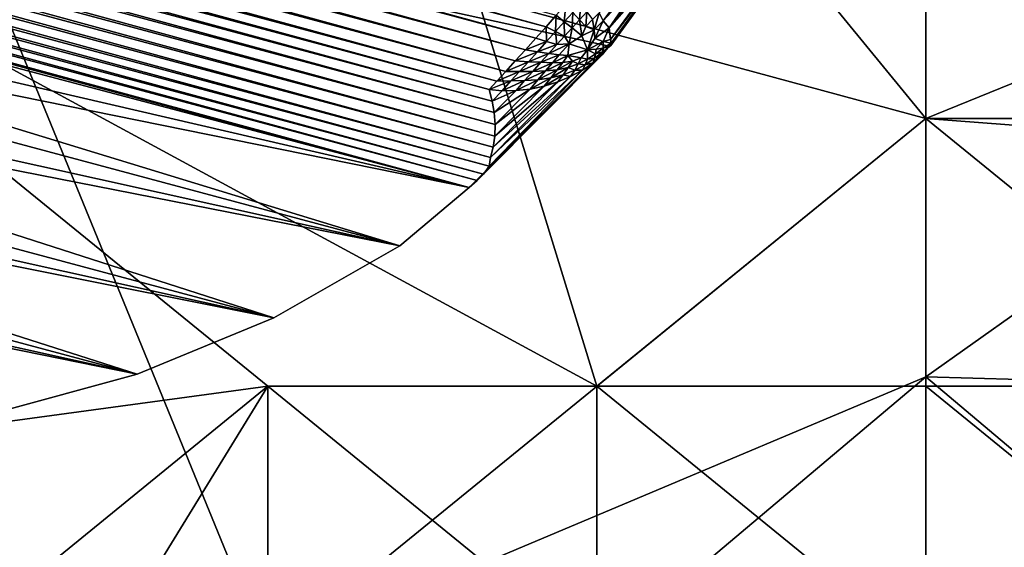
# Model space of a CAD drawing. Extents: x -0.7 to 0.7, y -0.35 to 0.35.
# Tile 166 of 226: x 0.52793 to 0.53936, y -0.25461 to -0.24848. Entities that reach past the tile are written whole.
import ezdxf

# ---------------------------------------------------------------- set-up
doc = ezdxf.new("R2010")
doc.units = 0

msp = doc.modelspace()

# ---------------------------------------------------------------- linework, layer by layer
for points in [[(0.489806, -0.238974, 0.315343), (0.488781, -0.240156, 0.315223), (0.53315, -0.250432, 0.002337)], [(0.53315, -0.250432, 0.002337), (0.534774, -0.248793, 0.001705), (0.489806, -0.238974, 0.315343)], [(0.489806, -0.238974, 0.315343), (0.534774, -0.248793, 0.001705), (0.535692, -0.247526, 0.00119)], [(0.487613, -0.241194, 0.315073), (0.53315, -0.250432, 0.002337), (0.488781, -0.240156, 0.315223)], [(0.53463, -0.252738, 0.436908), (0.530811, -0.240309, 0.436901), (0.523174, -0.246524, 0.436911)], [(0.542267, -0.249631, 0.436845), (0.542267, -0.246524, 0.436842), (0.530811, -0.240309, 0.436901)], [(0.538448, -0.249631, 0.436879), (0.542267, -0.249631, 0.436845), (0.530811, -0.240309, 0.436901)], [(0.53463, -0.252738, 0.436908), (0.538448, -0.249631, 0.436879), (0.530811, -0.240309, 0.436901)], [(0.486323, -0.242068, 0.314895), (0.532345, -0.251109, 0.00248), (0.487613, -0.241194, 0.315073)], [(0.487613, -0.241194, 0.315073), (0.532345, -0.251109, 0.00248), (0.53315, -0.250432, 0.002337)], [(0.508355, -0.241521, 0.000814), (0.534158, -0.248434, 0.000814), (0.534041, -0.248566, 0.000876)], [(0.508355, -0.241521, 0.000814), (0.534041, -0.248566, 0.000876), (0.508367, -0.241686, 0.000876)], [(0.508367, -0.241686, 0.000876), (0.534041, -0.248566, 0.000876), (0.533921, -0.2487, 0.000941)], [(0.508367, -0.241686, 0.000876), (0.533921, -0.2487, 0.000941), (0.508378, -0.241856, 0.000941)], [(0.508378, -0.241856, 0.000941), (0.533921, -0.2487, 0.000941), (0.533801, -0.248833, 0.001008)], [(0.508378, -0.241856, 0.000941), (0.533801, -0.248833, 0.001008), (0.50839, -0.242024, 0.001008)], [(0.50839, -0.242024, 0.001008), (0.533801, -0.248833, 0.001008), (0.533684, -0.248963, 0.001075)], [(0.50839, -0.242024, 0.001008), (0.533684, -0.248963, 0.001075), (0.508402, -0.242188, 0.001075)], [(0.484932, -0.242766, 0.314692), (0.530881, -0.251945, 0.003515), (0.486323, -0.242068, 0.314895)], [(0.486323, -0.242068, 0.314895), (0.530881, -0.251945, 0.003515), (0.532345, -0.251109, 0.00248)], [(0.508402, -0.242188, 0.001075), (0.533684, -0.248963, 0.001075), (0.533573, -0.249085, 0.00114)], [(0.508402, -0.242188, 0.001075), (0.533573, -0.249085, 0.00114), (0.508413, -0.242343, 0.00114)], [(0.508413, -0.242343, 0.00114), (0.533573, -0.249085, 0.00114), (0.533471, -0.249197, 0.001203)], [(0.508413, -0.242343, 0.00114), (0.533471, -0.249197, 0.001203), (0.508424, -0.242486, 0.001203)], [(0.508424, -0.242486, 0.001203), (0.533471, -0.249197, 0.001203), (0.53338, -0.249296, 0.00126)], [(0.508424, -0.242486, 0.001203), (0.53338, -0.249296, 0.00126), (0.508434, -0.242615, 0.001261)], [(0.508321, -0.242704, 0.001325), (0.53344, -0.249563, 0.001404), (0.508211, -0.242802, 0.001405)], [(0.508434, -0.242615, 0.001261), (0.533415, -0.249429, 0.001324), (0.508321, -0.242704, 0.001325)], [(0.508321, -0.242704, 0.001325), (0.533415, -0.249429, 0.001324), (0.53344, -0.249563, 0.001404)], [(0.508434, -0.242615, 0.001261), (0.53338, -0.249296, 0.00126), (0.533415, -0.249429, 0.001324)], [(0.483464, -0.243274, 0.314467), (0.529293, -0.252599, 0.004695), (0.484932, -0.242766, 0.314692)], [(0.484932, -0.242766, 0.314692), (0.529293, -0.252599, 0.004695), (0.530881, -0.251945, 0.003515)], [(0.508211, -0.242802, 0.001405), (0.53345, -0.2497, 0.001498), (0.508106, -0.242905, 0.0015)], [(0.508211, -0.242802, 0.001405), (0.53344, -0.249563, 0.001404), (0.53345, -0.2497, 0.001498)], [(0.508106, -0.242905, 0.0015), (0.533446, -0.249835, 0.001604), (0.50801, -0.243012, 0.001608)], [(0.508106, -0.242905, 0.0015), (0.53345, -0.2497, 0.001498), (0.533446, -0.249835, 0.001604)], [(0.50801, -0.243012, 0.001608), (0.533428, -0.249964, 0.00172), (0.507924, -0.24312, 0.001726)], [(0.50801, -0.243012, 0.001608), (0.533446, -0.249835, 0.001604), (0.533428, -0.249964, 0.00172)], [(0.507924, -0.24312, 0.001726), (0.533396, -0.250085, 0.001842), (0.50785, -0.243225, 0.001851)], [(0.507924, -0.24312, 0.001726), (0.533428, -0.249964, 0.00172), (0.533396, -0.250085, 0.001842)], [(0.483464, -0.243274, 0.314467), (0.527606, -0.253058, 0.006), (0.529293, -0.252599, 0.004695)], [(0.50785, -0.243225, 0.001851), (0.533379, -0.250186, 0.002007), (0.50779, -0.243326, 0.00198)], [(0.50785, -0.243225, 0.001851), (0.533396, -0.250085, 0.001842), (0.533379, -0.250186, 0.002007)], [(0.50779, -0.243326, 0.00198), (0.533315, -0.250276, 0.002134), (0.507746, -0.243421, 0.002109)], [(0.50779, -0.243326, 0.00198), (0.533379, -0.250186, 0.002007), (0.533315, -0.250276, 0.002134)], [(0.50772, -0.243506, 0.002236), (0.53315, -0.250432, 0.002337), (0.50771, -0.243579, 0.002358)], [(0.507746, -0.243421, 0.002109), (0.53324, -0.250349, 0.002257), (0.50772, -0.243506, 0.002236)], [(0.50772, -0.243506, 0.002236), (0.53324, -0.250349, 0.002257), (0.53315, -0.250432, 0.002337)], [(0.507746, -0.243421, 0.002109), (0.533315, -0.250276, 0.002134), (0.53324, -0.250349, 0.002257)], [(0.532345, -0.251109, 0.00248), (0.508044, -0.244597, 0.00248), (0.50771, -0.243579, 0.002358)], [(0.532345, -0.251109, 0.00248), (0.50771, -0.243579, 0.002358), (0.53315, -0.250432, 0.002337)], [(0.530881, -0.251945, 0.003515), (0.508533, -0.245957, 0.003515), (0.508044, -0.244597, 0.00248)], [(0.530881, -0.251945, 0.003515), (0.508044, -0.244597, 0.00248), (0.532345, -0.251109, 0.00248)], [(0.529293, -0.252599, 0.004695), (0.509169, -0.247207, 0.004695), (0.508533, -0.245957, 0.003515)], [(0.529293, -0.252599, 0.004695), (0.508533, -0.245957, 0.003515), (0.530881, -0.251945, 0.003515)], [(0.5079, -0.255846, 0.436947), (0.530811, -0.252738, 0.436895), (0.523174, -0.246524, 0.436911)], [(0.519356, -0.258953, 0.412198), (0.526993, -0.246524, 0.412409), (0.530811, -0.255846, 0.412246)], [(0.530811, -0.252738, 0.436895), (0.53463, -0.252738, 0.436908), (0.523174, -0.246524, 0.436911)], [(0.526993, -0.246524, 0.412409), (0.538448, -0.246524, 0.412297), (0.538448, -0.249631, 0.412243)], [(0.538448, -0.249631, 0.412243), (0.530811, -0.255846, 0.412246), (0.526993, -0.246524, 0.412409)], [(0.538448, -0.249631, 0.412243), (0.538448, -0.246524, 0.412297), (0.546085, -0.246524, 0.412343)], [(0.546085, -0.246524, 0.412343), (0.542267, -0.249921, 0.412463), (0.538448, -0.249631, 0.412243)], [(0.527606, -0.253058, 0.006), (0.509169, -0.247207, 0.004695), (0.529293, -0.252599, 0.004695)], [(0.534791, -0.248783, 0.001569), (0.535692, -0.247526, 0.00119), (0.534774, -0.248793, 0.001705)], [(0.534791, -0.248783, 0.001569), (0.535632, -0.247623, 0.001099), (0.535692, -0.247526, 0.00119)], [(0.534797, -0.248757, 0.001432), (0.535632, -0.247623, 0.001099), (0.534791, -0.248783, 0.001569)], [(0.534797, -0.248757, 0.001432), (0.535552, -0.247716, 0.001012), (0.535632, -0.247623, 0.001099)], [(0.53479, -0.248714, 0.001297), (0.535453, -0.247803, 0.00093), (0.535552, -0.247716, 0.001012)], [(0.53479, -0.248714, 0.001297), (0.535552, -0.247716, 0.001012), (0.534797, -0.248757, 0.001432)], [(0.534772, -0.248581, 0.001077), (0.535336, -0.247881, 0.000856), (0.535453, -0.247803, 0.00093)], [(0.534772, -0.248581, 0.001077), (0.535453, -0.247803, 0.00093), (0.53479, -0.248714, 0.001297)], [(0.534704, -0.248499, 0.000936), (0.535066, -0.248005, 0.000739), (0.535207, -0.24795, 0.000791)], [(0.534704, -0.248499, 0.000936), (0.535207, -0.24795, 0.000791), (0.534772, -0.248581, 0.001077)], [(0.534772, -0.248581, 0.001077), (0.535207, -0.24795, 0.000791), (0.535336, -0.247881, 0.000856)], [(0.534656, -0.248405, 0.000841), (0.535066, -0.248005, 0.000739), (0.534704, -0.248499, 0.000936)], [(0.53427, -0.248309, 0.000756), (0.534252, -0.248509, 0.000858), (0.534158, -0.248434, 0.000814)], [(0.53427, -0.248309, 0.000756), (0.53435, -0.248401, 0.000807), (0.534252, -0.248509, 0.000858)], [(0.534444, -0.248297, 0.000756), (0.53443, -0.248485, 0.000858), (0.53435, -0.248401, 0.000807)], [(0.534444, -0.248297, 0.000756), (0.534515, -0.248394, 0.000811), (0.53443, -0.248485, 0.000858)], [(0.534158, -0.248434, 0.000814), (0.53415, -0.248623, 0.000911), (0.534041, -0.248566, 0.000876)], [(0.534158, -0.248434, 0.000814), (0.534252, -0.248509, 0.000858), (0.53415, -0.248623, 0.000911)], [(0.53435, -0.248401, 0.000807), (0.534343, -0.248579, 0.000902), (0.534252, -0.248509, 0.000858)], [(0.53435, -0.248401, 0.000807), (0.53443, -0.248485, 0.000858), (0.534343, -0.248579, 0.000902)], [(0.534515, -0.248394, 0.000811), (0.534503, -0.248563, 0.000915), (0.53443, -0.248485, 0.000858)], [(0.534515, -0.248394, 0.000811), (0.53458, -0.248484, 0.000878), (0.534503, -0.248563, 0.000915)], [(0.534656, -0.248405, 0.000841), (0.534599, -0.248602, 0.000969), (0.53458, -0.248484, 0.000878)], [(0.534656, -0.248405, 0.000841), (0.534704, -0.248499, 0.000936), (0.534599, -0.248602, 0.000969)], [(0.534252, -0.248509, 0.000858), (0.534255, -0.248675, 0.000947), (0.53415, -0.248623, 0.000911)], [(0.534252, -0.248509, 0.000858), (0.534343, -0.248579, 0.000902), (0.534255, -0.248675, 0.000947)], [(0.53443, -0.248485, 0.000858), (0.534457, -0.248673, 0.000976), (0.534343, -0.248579, 0.000902)], [(0.53443, -0.248485, 0.000858), (0.534503, -0.248563, 0.000915), (0.534457, -0.248673, 0.000976)], [(0.53458, -0.248484, 0.000878), (0.534599, -0.248602, 0.000969), (0.534503, -0.248563, 0.000915)], [(0.534704, -0.248499, 0.000936), (0.534605, -0.248704, 0.001056), (0.534599, -0.248602, 0.000969)], [(0.534704, -0.248499, 0.000936), (0.534772, -0.248581, 0.001077), (0.534605, -0.248704, 0.001056)], [(0.534041, -0.248566, 0.000876), (0.534046, -0.248738, 0.000967), (0.533921, -0.2487, 0.000941)], [(0.534041, -0.248566, 0.000876), (0.53415, -0.248623, 0.000911), (0.534046, -0.248738, 0.000967)], [(0.53415, -0.248623, 0.000911), (0.534165, -0.248774, 0.000994), (0.534046, -0.248738, 0.000967)], [(0.53415, -0.248623, 0.000911), (0.534255, -0.248675, 0.000947), (0.534165, -0.248774, 0.000994)], [(0.534343, -0.248579, 0.000902), (0.534307, -0.248765, 0.001004), (0.534255, -0.248675, 0.000947)], [(0.534343, -0.248579, 0.000902), (0.534457, -0.248673, 0.000976), (0.534307, -0.248765, 0.001004)], [(0.534503, -0.248563, 0.000915), (0.534599, -0.248602, 0.000969), (0.534457, -0.248673, 0.000976)], [(0.534599, -0.248602, 0.000969), (0.534522, -0.248833, 0.001138), (0.534457, -0.248673, 0.000976)], [(0.534599, -0.248602, 0.000969), (0.534605, -0.248704, 0.001056), (0.534522, -0.248833, 0.001138)], [(0.534702, -0.248738, 0.001212), (0.534605, -0.248704, 0.001056), (0.534772, -0.248581, 0.001077)], [(0.53479, -0.248714, 0.001297), (0.534702, -0.248738, 0.001212), (0.534772, -0.248581, 0.001077)], [(0.533801, -0.248833, 0.001008), (0.533921, -0.2487, 0.000941), (0.534046, -0.248738, 0.000967)], [(0.533801, -0.248833, 0.001008), (0.534046, -0.248738, 0.000967), (0.53394, -0.248856, 0.001027)], [(0.53394, -0.248856, 0.001027), (0.534046, -0.248738, 0.000967), (0.534165, -0.248774, 0.000994)], [(0.53394, -0.248856, 0.001027), (0.534165, -0.248774, 0.000994), (0.534074, -0.248876, 0.001047)], [(0.534074, -0.248876, 0.001047), (0.534165, -0.248774, 0.000994), (0.534307, -0.248765, 0.001004)], [(0.534074, -0.248876, 0.001047), (0.534307, -0.248765, 0.001004), (0.534192, -0.248893, 0.00107)], [(0.534255, -0.248675, 0.000947), (0.534307, -0.248765, 0.001004), (0.534165, -0.248774, 0.000994)], [(0.534192, -0.248893, 0.00107), (0.534307, -0.248765, 0.001004), (0.534293, -0.248902, 0.001094)], [(0.534307, -0.248765, 0.001004), (0.534522, -0.248833, 0.001138), (0.534293, -0.248902, 0.001094)], [(0.534457, -0.248673, 0.000976), (0.534522, -0.248833, 0.001138), (0.534307, -0.248765, 0.001004)], [(0.534702, -0.248738, 0.001212), (0.534522, -0.248833, 0.001138), (0.534605, -0.248704, 0.001056)], [(0.534702, -0.248738, 0.001212), (0.534624, -0.248825, 0.00124), (0.534522, -0.248833, 0.001138)], [(0.534705, -0.248815, 0.001386), (0.534624, -0.248825, 0.00124), (0.534702, -0.248738, 0.001212)], [(0.534774, -0.248793, 0.001705), (0.534698, -0.248856, 0.001507), (0.534791, -0.248783, 0.001569)], [(0.534791, -0.248783, 0.001569), (0.534698, -0.248856, 0.001507), (0.534705, -0.248815, 0.001386)], [(0.534797, -0.248757, 0.001432), (0.534702, -0.248738, 0.001212), (0.53479, -0.248714, 0.001297)], [(0.534797, -0.248757, 0.001432), (0.534705, -0.248815, 0.001386), (0.534702, -0.248738, 0.001212)], [(0.534791, -0.248783, 0.001569), (0.534705, -0.248815, 0.001386), (0.534797, -0.248757, 0.001432)], [(0.53315, -0.250432, 0.002337), (0.53324, -0.250349, 0.002257), (0.534774, -0.248793, 0.001705)], [(0.53324, -0.250349, 0.002257), (0.53469, -0.248892, 0.001628), (0.534774, -0.248793, 0.001705)], [(0.53324, -0.250349, 0.002257), (0.533315, -0.250276, 0.002134), (0.53469, -0.248892, 0.001628)], [(0.533315, -0.250276, 0.002134), (0.534587, -0.248985, 0.001554), (0.53469, -0.248892, 0.001628)], [(0.533684, -0.248963, 0.001075), (0.533801, -0.248833, 0.001008), (0.53394, -0.248856, 0.001027)], [(0.533684, -0.248963, 0.001075), (0.53394, -0.248856, 0.001027), (0.533835, -0.248972, 0.001089)], [(0.533835, -0.248972, 0.001089), (0.53394, -0.248856, 0.001027), (0.534074, -0.248876, 0.001047)], [(0.533835, -0.248972, 0.001089), (0.534074, -0.248876, 0.001047), (0.533981, -0.248979, 0.001104)], [(0.533981, -0.248979, 0.001104), (0.534074, -0.248876, 0.001047), (0.534192, -0.248893, 0.00107)], [(0.533981, -0.248979, 0.001104), (0.534192, -0.248893, 0.00107), (0.534116, -0.248984, 0.001123)], [(0.534116, -0.248984, 0.001123), (0.534192, -0.248893, 0.00107), (0.534293, -0.248902, 0.001094)], [(0.534447, -0.248929, 0.001191), (0.534293, -0.248902, 0.001094), (0.534522, -0.248833, 0.001138)], [(0.53452, -0.248943, 0.0013), (0.534447, -0.248929, 0.001191), (0.534522, -0.248833, 0.001138)], [(0.534615, -0.24888, 0.001342), (0.53452, -0.248943, 0.0013), (0.534522, -0.248833, 0.001138)], [(0.534601, -0.248933, 0.001447), (0.53452, -0.248943, 0.0013), (0.534615, -0.24888, 0.001342)], [(0.534615, -0.24888, 0.001342), (0.534522, -0.248833, 0.001138), (0.534624, -0.248825, 0.00124)], [(0.53469, -0.248892, 0.001628), (0.534587, -0.248985, 0.001554), (0.534601, -0.248933, 0.001447)], [(0.53469, -0.248892, 0.001628), (0.534601, -0.248933, 0.001447), (0.534698, -0.248856, 0.001507)], [(0.534698, -0.248856, 0.001507), (0.534601, -0.248933, 0.001447), (0.534615, -0.24888, 0.001342)], [(0.534698, -0.248856, 0.001507), (0.534615, -0.24888, 0.001342), (0.534705, -0.248815, 0.001386)], [(0.534705, -0.248815, 0.001386), (0.534615, -0.24888, 0.001342), (0.534624, -0.248825, 0.00124)], [(0.534774, -0.248793, 0.001705), (0.53469, -0.248892, 0.001628), (0.534698, -0.248856, 0.001507)], [(0.533315, -0.250276, 0.002134), (0.533379, -0.250186, 0.002007), (0.534587, -0.248985, 0.001554)], [(0.533379, -0.250186, 0.002007), (0.534464, -0.24907, 0.001485), (0.534587, -0.248985, 0.001554)], [(0.533573, -0.249085, 0.00114), (0.533684, -0.248963, 0.001075), (0.533835, -0.248972, 0.001089)], [(0.533573, -0.249085, 0.00114), (0.533835, -0.248972, 0.001089), (0.533732, -0.249085, 0.00115)], [(0.533732, -0.249085, 0.00115), (0.533835, -0.248972, 0.001089), (0.533981, -0.248979, 0.001104)], [(0.533732, -0.249085, 0.00115), (0.533981, -0.248979, 0.001104), (0.533887, -0.249084, 0.001163)], [(0.533887, -0.249084, 0.001163), (0.533981, -0.248979, 0.001104), (0.534116, -0.248984, 0.001123)], [(0.533887, -0.249084, 0.001163), (0.534116, -0.248984, 0.001123), (0.534034, -0.249079, 0.00118)], [(0.534034, -0.249079, 0.00118), (0.534116, -0.248984, 0.001123), (0.534237, -0.248981, 0.001145)], [(0.534034, -0.249079, 0.00118), (0.534237, -0.248981, 0.001145), (0.534171, -0.249066, 0.001203)], [(0.534116, -0.248984, 0.001123), (0.534293, -0.248902, 0.001094), (0.534237, -0.248981, 0.001145)], [(0.534171, -0.249066, 0.001203), (0.534237, -0.248981, 0.001145), (0.534347, -0.248965, 0.001168)], [(0.534171, -0.249066, 0.001203), (0.534347, -0.248965, 0.001168), (0.534299, -0.249041, 0.001231)], [(0.534237, -0.248981, 0.001145), (0.534293, -0.248902, 0.001094), (0.534347, -0.248965, 0.001168)], [(0.534447, -0.248929, 0.001191), (0.534347, -0.248965, 0.001168), (0.534293, -0.248902, 0.001094)], [(0.534414, -0.248998, 0.001263), (0.534299, -0.249041, 0.001231), (0.534347, -0.248965, 0.001168)], [(0.534373, -0.24907, 0.001342), (0.534299, -0.249041, 0.001231), (0.534414, -0.248998, 0.001263)], [(0.534414, -0.248998, 0.001263), (0.534347, -0.248965, 0.001168), (0.534447, -0.248929, 0.001191)], [(0.534494, -0.249007, 0.001391), (0.534373, -0.24907, 0.001342), (0.534414, -0.248998, 0.001263)], [(0.534464, -0.24907, 0.001485), (0.534373, -0.24907, 0.001342), (0.534494, -0.249007, 0.001391)], [(0.53452, -0.248943, 0.0013), (0.534414, -0.248998, 0.001263), (0.534447, -0.248929, 0.001191)], [(0.534494, -0.249007, 0.001391), (0.534414, -0.248998, 0.001263), (0.53452, -0.248943, 0.0013)], [(0.534587, -0.248985, 0.001554), (0.534464, -0.24907, 0.001485), (0.534494, -0.249007, 0.001391)], [(0.534587, -0.248985, 0.001554), (0.534494, -0.249007, 0.001391), (0.534601, -0.248933, 0.001447)], [(0.534601, -0.248933, 0.001447), (0.534494, -0.249007, 0.001391), (0.53452, -0.248943, 0.0013)], [(0.533396, -0.250085, 0.001842), (0.534464, -0.24907, 0.001485), (0.533379, -0.250186, 0.002007)], [(0.533396, -0.250085, 0.001842), (0.534326, -0.249144, 0.001423), (0.534464, -0.24907, 0.001485)], [(0.533471, -0.249197, 0.001203), (0.533573, -0.249085, 0.00114), (0.533732, -0.249085, 0.00115)], [(0.533471, -0.249197, 0.001203), (0.533732, -0.249085, 0.00115), (0.533632, -0.249196, 0.001208)], [(0.533632, -0.249196, 0.001208), (0.533732, -0.249085, 0.00115), (0.533887, -0.249084, 0.001163)], [(0.533632, -0.249196, 0.001208), (0.533887, -0.249084, 0.001163), (0.533791, -0.249192, 0.001219)], [(0.533791, -0.249192, 0.001219), (0.533887, -0.249084, 0.001163), (0.534034, -0.249079, 0.00118)], [(0.533791, -0.249192, 0.001219), (0.534034, -0.249079, 0.00118), (0.533946, -0.249181, 0.001237)], [(0.533946, -0.249181, 0.001237), (0.534034, -0.249079, 0.00118), (0.534171, -0.249066, 0.001203)], [(0.533946, -0.249181, 0.001237), (0.534171, -0.249066, 0.001203), (0.534097, -0.249158, 0.001264)], [(0.534018, -0.249255, 0.001324), (0.534097, -0.249158, 0.001264), (0.534241, -0.249123, 0.001298)], [(0.534018, -0.249255, 0.001324), (0.534241, -0.249123, 0.001298), (0.534177, -0.249207, 0.001368)], [(0.534097, -0.249158, 0.001264), (0.534171, -0.249066, 0.001203), (0.534299, -0.249041, 0.001231)], [(0.534097, -0.249158, 0.001264), (0.534299, -0.249041, 0.001231), (0.534241, -0.249123, 0.001298)], [(0.534326, -0.249144, 0.001423), (0.534177, -0.249207, 0.001368), (0.534241, -0.249123, 0.001298)], [(0.534373, -0.24907, 0.001342), (0.534241, -0.249123, 0.001298), (0.534299, -0.249041, 0.001231)], [(0.534326, -0.249144, 0.001423), (0.534241, -0.249123, 0.001298), (0.534373, -0.24907, 0.001342)], [(0.534464, -0.24907, 0.001485), (0.534326, -0.249144, 0.001423), (0.534373, -0.24907, 0.001342)], [(0.53338, -0.249296, 0.00126), (0.533471, -0.249197, 0.001203), (0.533632, -0.249196, 0.001208)], [(0.53338, -0.249296, 0.00126), (0.533632, -0.249196, 0.001208), (0.533532, -0.249309, 0.001258)], [(0.533428, -0.249964, 0.00172), (0.534326, -0.249144, 0.001423), (0.533396, -0.250085, 0.001842)], [(0.533428, -0.249964, 0.00172), (0.534177, -0.249207, 0.001368), (0.534326, -0.249144, 0.001423)], [(0.533446, -0.249835, 0.001604), (0.534177, -0.249207, 0.001368), (0.533428, -0.249964, 0.00172)], [(0.533446, -0.249835, 0.001604), (0.534018, -0.249255, 0.001324), (0.534177, -0.249207, 0.001368)], [(0.533532, -0.249309, 0.001258), (0.533632, -0.249196, 0.001208), (0.533791, -0.249192, 0.001219)], [(0.533532, -0.249309, 0.001258), (0.533791, -0.249192, 0.001219), (0.533692, -0.249308, 0.001268)], [(0.533692, -0.249308, 0.001268), (0.533791, -0.249192, 0.001219), (0.533946, -0.249181, 0.001237)], [(0.533692, -0.249308, 0.001268), (0.533946, -0.249181, 0.001237), (0.533855, -0.249289, 0.001291)], [(0.533855, -0.249289, 0.001291), (0.533946, -0.249181, 0.001237), (0.534097, -0.249158, 0.001264)], [(0.533855, -0.249289, 0.001291), (0.534097, -0.249158, 0.001264), (0.534018, -0.249255, 0.001324)], [(0.53338, -0.249296, 0.00126), (0.533532, -0.249309, 0.001258), (0.533415, -0.249429, 0.001324)], [(0.533415, -0.249429, 0.001324), (0.533532, -0.249309, 0.001258), (0.533692, -0.249308, 0.001268)], [(0.533415, -0.249429, 0.001324), (0.533692, -0.249308, 0.001268), (0.53344, -0.249563, 0.001404)], [(0.53344, -0.249563, 0.001404), (0.533692, -0.249308, 0.001268), (0.533855, -0.249289, 0.001291)], [(0.53344, -0.249563, 0.001404), (0.533855, -0.249289, 0.001291), (0.53345, -0.2497, 0.001498)], [(0.53345, -0.2497, 0.001498), (0.534018, -0.249255, 0.001324), (0.533446, -0.249835, 0.001604)], [(0.53345, -0.2497, 0.001498), (0.533855, -0.249289, 0.001291), (0.534018, -0.249255, 0.001324)], [(0.538448, -0.252627, 0.412463), (0.530811, -0.255846, 0.412246), (0.538448, -0.249631, 0.412243)], [(0.538448, -0.252738, 0.43683), (0.538448, -0.249631, 0.436879), (0.53463, -0.252738, 0.436908)], [(0.542267, -0.252738, 0.436317), (0.542267, -0.249631, 0.436845), (0.538448, -0.249631, 0.436879)], [(0.538448, -0.252738, 0.43683), (0.542267, -0.252738, 0.436317), (0.538448, -0.249631, 0.436879)], [(0.542267, -0.249921, 0.412463), (0.538448, -0.252627, 0.412463), (0.538448, -0.249631, 0.412243)], [(0.538448, -0.252627, 0.412463), (0.542267, -0.249921, 0.412463), (0.542267, -0.252738, 0.413338)], [(0.538448, -0.252627, 0.412463), (0.53463, -0.255846, 0.412563), (0.530811, -0.255846, 0.412246)], [(0.538448, -0.252627, 0.412463), (0.538448, -0.255846, 0.413682), (0.53463, -0.255846, 0.412563)], [(0.542267, -0.255846, 0.416539), (0.538448, -0.252627, 0.412463), (0.542267, -0.252738, 0.413338)], [(0.538448, -0.255846, 0.413682), (0.538448, -0.252627, 0.412463), (0.542267, -0.255846, 0.416539)], [(0.5079, -0.255846, 0.436947), (0.526993, -0.258953, 0.436931), (0.530811, -0.252738, 0.436895)], [(0.526993, -0.255846, 0.436912), (0.530811, -0.255846, 0.436906), (0.530811, -0.252738, 0.436895)], [(0.526993, -0.258953, 0.436931), (0.526993, -0.255846, 0.436912), (0.530811, -0.252738, 0.436895)], [(0.53463, -0.255846, 0.436773), (0.53463, -0.252738, 0.436908), (0.530811, -0.252738, 0.436895)], [(0.530811, -0.255846, 0.436906), (0.53463, -0.255846, 0.436773), (0.530811, -0.252738, 0.436895)], [(0.538448, -0.255846, 0.436033), (0.538448, -0.252738, 0.43683), (0.53463, -0.252738, 0.436908)], [(0.53463, -0.255846, 0.436773), (0.538448, -0.255846, 0.436033), (0.53463, -0.252738, 0.436908)], [(0.542267, -0.255846, 0.433729), (0.542267, -0.252738, 0.436317), (0.538448, -0.252738, 0.43683)], [(0.538448, -0.255846, 0.436033), (0.542267, -0.255846, 0.433729), (0.538448, -0.252738, 0.43683)]]:
    msp.add_3dface(points)

doc.saveas('drawing.dxf')
